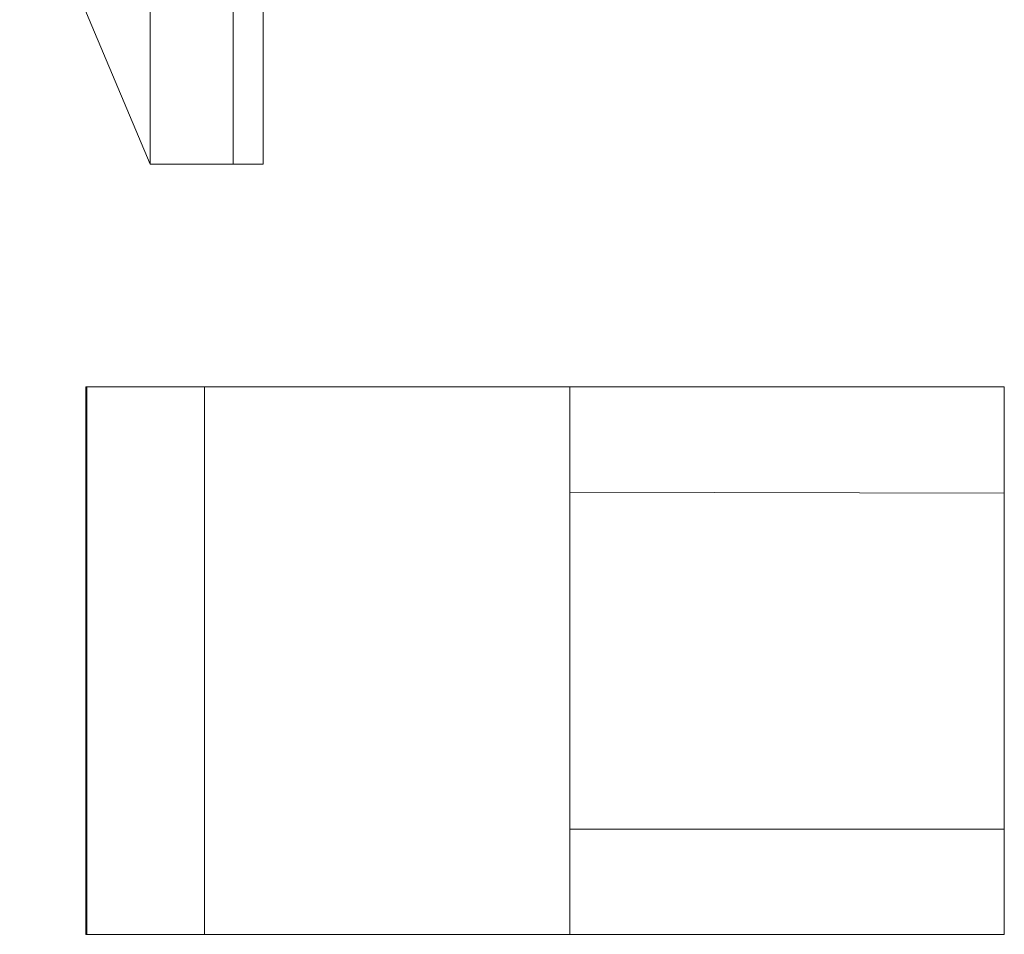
# Model space of a CAD drawing. Header units: millimetres. Extents: x 6161 to 8965, y -9035 to -5431.
# Tile 52 of 256: x 7528 to 7552, y -7975 to -7952. Entities that reach past the tile are written whole.
import ezdxf

# ---------------------------------------------------------------- set-up
doc = ezdxf.new("R2010")
doc.units = ezdxf.units.MM
doc.layers.add('2d_2_WYMIAROWA', color=8, linetype='Continuous', lineweight=18)
doc.layers.add('MEBLE PKN', color=150, linetype='Continuous', lineweight=20)

# ---------------------------------------------------------------- blocks, each defined once
blk = doc.blocks.new('WYSPA KASOWA')
at = {"layer": '2d_2_WYMIAROWA'}
for p, q in [((-142.221, 67.835), (-142.221, 22.165)), ((-140.213, 22.165), (-140.213, 67.835)), ((-145.372, 29.652), (-142.221, 22.165)), ((-139.493, 29.652), (-139.493, 22.165)), ((-140.213, 22.165), (-142.221, 22.165)), ((-139.493, 22.165), (-140.213, 22.165)), ((-143.774, 16.783), (-143.75, 16.783)), ((-143.774, 16.783), (-143.774, 3.559)), ((-143.75, 16.783), (-143.75, 3.559)), ((-140.906, 16.783), (-143.75, 16.783)), ((-140.906, 16.783), (-140.906, 3.559)), ((-140.906, 16.783), (-132.085, 16.783)), ((-132.085, 14.238), (-132.085, 16.783)), ((-132.085, 16.783), (-121.594, 16.783)), ((-121.594, 16.783), (-121.594, 14.22)), ((-132.085, 14.238), (-121.594, 14.22)), ((-132.085, 14.238), (-132.085, 6.098)), ((-121.594, 14.22), (-121.594, 6.098)), ((-121.594, 6.098), (-132.085, 6.098)), ((-132.085, 3.559), (-132.085, 6.098)), ((-121.594, 3.559), (-121.594, 6.098)), ((-143.774, 3.559), (-143.75, 3.559)), ((-140.906, 3.559), (-143.75, 3.559)), ((-132.085, 3.559), (-140.906, 3.559)), ((-121.594, 3.559), (-132.085, 3.559))]:
    blk.add_line(p, q, dxfattribs=at)

msp = doc.modelspace()

# ---------------------------------------------------------------- block references
at = {"layer": 'MEBLE PKN'}
msp.add_blockref('WYSPA KASOWA', (7673.617, -7978.112), dxfattribs=at)

doc.saveas('drawing.dxf')
